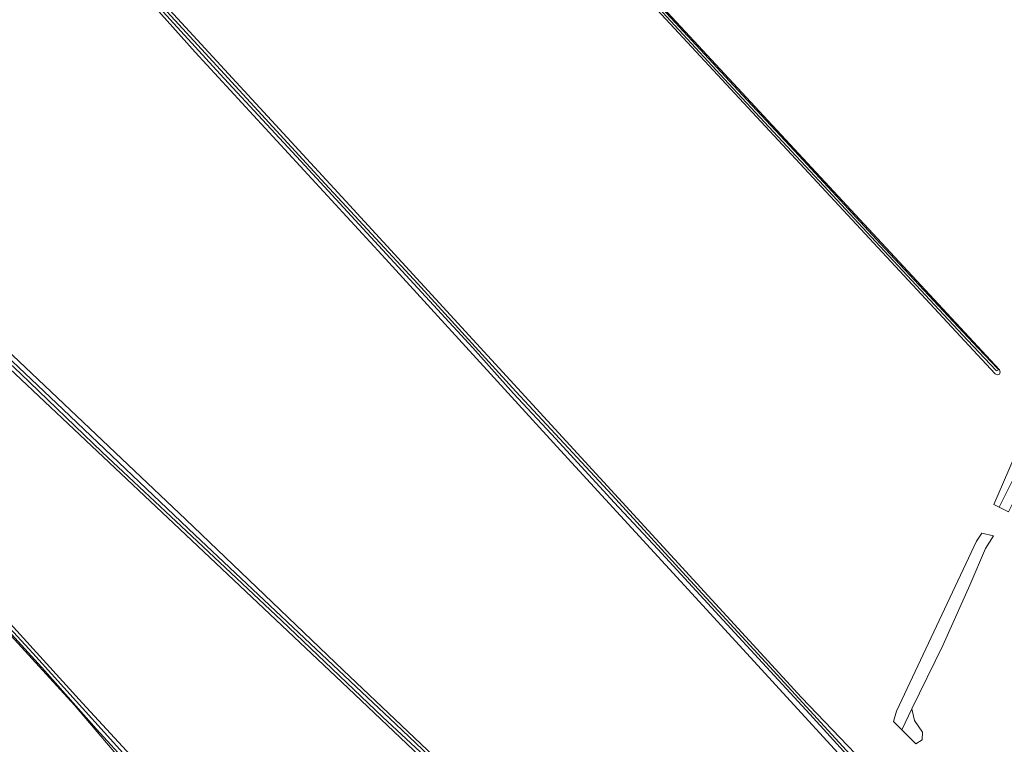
# Model space of a CAD drawing. Header units: metres. Extents: x 200031 to 204075, y 460125 to 464703.
# Tile 132 of 178: x 202556 to 202812, y 462684 to 462873. Entities that reach past the tile are written whole.
import ezdxf

# ---------------------------------------------------------------- set-up
doc = ezdxf.new("R2010")
doc.units = ezdxf.units.M
doc.header["$LTSCALE"] = 2
for name, color, linetype, lineweight in [('B-WE-GR-GRAS-GV', 253, 'Continuous', 13), ('B-WE-OG-BEBOUWING_LUIFEL-GV', 253, 'Continuous', 18), ('B-WE-OG-TERREIN_ERF-GV', 253, 'Continuous', 18), ('B-WE-OG-WATER_GREPPEL-GV', 253, 'Continuous', 18), ('B-WE-OG-WATER_SLOOT-GV', 253, 'Continuous', 18)]:
    doc.layers.add(name, color=color, linetype=linetype, lineweight=lineweight)

msp = doc.modelspace()

# ---------------------------------------------------------------- linework, layer by layer
at = {"layer": 'B-WE-GR-GRAS-GV', "flags": 128}
for points in [[(202810.067, 462780.755), (202634.063, 462970.16), (202633.884, 462970.744), (202634.096, 462971.214), (202634.58, 462971.391), (202635.162, 462971.181), (202811.166, 462781.776), (202811.345, 462781.191), (202811.133, 462780.721), (202810.649, 462780.545)], [(202803.433, 462725.88), (202796.422, 462710.137), (202788.352, 462693.733), (202789.014, 462690.691), (202791.13, 462687.648), (202790.998, 462685.663), (202789.41, 462684.605), (202785.758, 462688.257), (202783.59, 462690.426), (202784.383, 462693.072), (202805.153, 462737.257), (202806.547, 462739.402), (202809.632, 462738.677), (202807.534, 462735.405)], [(202785.758, 462688.257), (202789.41, 462684.605), (202790.998, 462685.663), (202791.13, 462687.648), (202789.014, 462690.691), (202788.352, 462693.733)]]:
    msp.add_lwpolyline(points, close=True, dxfattribs=at)
for points in [[(202567.19, 462905.845), (202598.405, 462871.973), (202641.111, 462825.628), (202759.645, 462696.644), (202777.696, 462677.845), (202803.382, 462649.898), (202806.025, 462647.023), (202815.163, 462657.846)], [(202771.954, 462679.135), (202732.108, 462722.672), (202696.931, 462760.889), (202650.463, 462811.7), (202601.932, 462864.357), (202582.281, 462886.505)], [(202671.125, 462585.571), (202675.407, 462580.638), (202677.194, 462581.785), (202682.042, 462585.379), (202697.305, 462596.716), (202697.319, 462596.727), (202714.443, 462609.358), (202725.131, 462617.591), (202721.028, 462623.269), (202700.807, 462643.552), (202685.75, 462657.307), (202640.123, 462700.614), (202596.349, 462741.837), (202536.703, 462797.994)], [(202547.688, 462791.951), (202599.463, 462742.905), (202640.467, 462703.786), (202677.575, 462668.56)], [(202669.373, 462584.91), (202660.103, 462595.487), (202643.95, 462613.185), (202641.459, 462615.926), (202626.509, 462632.377), (202616.291, 462643.757), (202611.036, 462649.681), (202600.123, 462661.259), (202581.807, 462681.414), (202570.573, 462694.649), (202505.238, 462765.927)], [(202813.46, 462744.92), (202809.698, 462746.811), (202816.133, 462761.599)], [(202524.764, 462747.806), (202572.642, 462695.206), (202602.848, 462662.424), (202639.004, 462621.826), (202643.503, 462616.886)]]:
    msp.add_lwpolyline(points, dxfattribs=at)
at = {"layer": 'B-WE-OG-BEBOUWING_LUIFEL-GV', "flags": 128}
msp.add_lwpolyline([(202816.898, 462757.763), (202811.043, 462746.123), (202813.46, 462744.92), (202819.31, 462756.55)], close=True, dxfattribs=at)
at = {"layer": 'B-WE-OG-TERREIN_ERF-GV', "flags": 128}
msp.add_lwpolyline([(202816.133, 462761.599), (202809.698, 462746.811), (202813.46, 462744.92)], dxfattribs=at)
at = {"layer": 'B-WE-OG-WATER_GREPPEL-GV', "flags": 128}
for points in [[(202634.671, 462970.293), (202646.687, 462957.446), (202661.093, 462941.939), (202678.777, 462923.044), (202695.713, 462904.607), (202707.139, 462892.365), (202718.488, 462880.301), (202726.69, 462871.339), (202740.648, 462856.234), (202753.471, 462842.489), (202766.685, 462828.34), (202780, 462813.971), (202793, 462799.98), (202802.814, 462789.547), (202810.258, 462781.686)], [(202810.761, 462782.078), (202805.617, 462787.44), (202793.975, 462799.819), (202780.187, 462814.594), (202769.698, 462825.953), (202758.927, 462837.536), (202743.135, 462854.428), (202727.861, 462870.948), (202714.429, 462885.525), (202701.331, 462899.531), (202687.687, 462914.265), (202673.273, 462929.827), (202659.877, 462944.097), (202645.068, 462960.043), (202635.239, 462970.719)], [(202721.947, 462625.232), (202707.656, 462638.985), (202683.47, 462661.903), (202654.138, 462689.749), (202630.39, 462712.045), (202601.88, 462738.972), (202567.579, 462771.464), (202534.491, 462802.81), (202517.631, 462818.396), (202498.989, 462836.096), (202481.718, 462852.434), (202473.206, 462860.354)], [(202472.536, 462859.629), (202491.004, 462842.333), (202514.646, 462820.227), (202538.061, 462798.098), (202556.455, 462780.868), (202577.777, 462760.421), (202601.052, 462738.56), (202624.362, 462716.699), (202650.725, 462691.527), (202670.238, 462673.43), (202690.811, 462653.7), (202703.87, 462641.651), (202721.273, 462624.609)], [(202439.153, 462839.763), (202454.334, 462822.997), (202476.575, 462798.421), (202495.114, 462777.8), (202515.927, 462755.102), (202532.368, 462737.036), (202548.867, 462718.807), (202562.831, 462703.571), (202576.248, 462688.457)], [(202642.113, 462617.029), (202631.722, 462628.415), (202619.214, 462642.261), (202605.78, 462657.281), (202589.511, 462675.182), (202572.611, 462693.877), (202559.705, 462708.183), (202547.599, 462721.252), (202534.162, 462736.315), (202524.004, 462747.581), (202509.348, 462763.538), (202497.963, 462776.126), (202482.325, 462793.235), (202466.496, 462810.683), (202452.43, 462826.127), (202439.773, 462840.261)], [(202576.248, 462688.457), (202593.113, 462670.058), (202630.142, 462629.204), (202641.55, 462616.81)]]:
    msp.add_lwpolyline(points, dxfattribs=at)
at = {"layer": 'B-WE-OG-WATER_GREPPEL-GV'}
msp.add_lwpolyline([(202810.258, 462781.686, 0.9713961), (202810.761, 462782.078)], format="xyb", dxfattribs=at)
at = {"layer": 'B-WE-OG-WATER_SLOOT-GV', "flags": 128}
for points in [[(202635.162, 462971.181), (202634.58, 462971.391), (202634.096, 462971.214), (202633.884, 462970.744), (202634.063, 462970.16), (202810.067, 462780.755), (202810.649, 462780.545), (202811.133, 462780.721), (202811.345, 462781.191), (202811.166, 462781.776)], [(202785.758, 462688.257), (202788.352, 462693.733), (202796.422, 462710.137), (202803.433, 462725.88), (202807.534, 462735.405), (202809.632, 462738.677), (202806.547, 462739.402), (202805.153, 462737.257), (202784.383, 462693.072), (202783.59, 462690.426)]]:
    msp.add_lwpolyline(points, close=True, dxfattribs=at)
for points in [[(202810.258, 462781.686), (202802.814, 462789.547), (202793, 462799.98), (202780, 462813.971), (202766.685, 462828.34), (202753.471, 462842.489), (202740.648, 462856.234), (202726.69, 462871.339), (202718.488, 462880.301), (202707.139, 462892.365), (202695.713, 462904.607), (202678.777, 462923.044), (202661.093, 462941.939), (202646.687, 462957.446), (202634.671, 462970.293)], [(202635.239, 462970.719), (202645.068, 462960.043), (202659.877, 462944.097), (202673.273, 462929.827), (202687.687, 462914.265), (202701.331, 462899.531), (202714.429, 462885.525), (202727.861, 462870.948), (202743.135, 462854.428), (202758.927, 462837.536), (202769.698, 462825.953), (202780.187, 462814.594), (202793.975, 462799.819), (202805.617, 462787.44), (202810.761, 462782.078)], [(202801.499, 462648.815), (202795.968, 462654.704), (202787.308, 462664.212), (202773.28, 462679.77), (202761.818, 462692.308), (202738.215, 462717.897), (202722.292, 462735.183), (202710.91, 462747.368), (202695.759, 462763.854), (202684.742, 462775.655), (202674.138, 462787.539), (202652.685, 462810.867), (202630.434, 462834.967), (202608.4, 462858.705), (202585.205, 462884.119), (202565.697, 462905.609), (202557.895, 462913.834)], [(202557.895, 462913.834), (202565.697, 462905.609), (202585.205, 462884.119), (202608.4, 462858.705), (202630.434, 462834.967), (202652.685, 462810.867), (202674.138, 462787.539), (202684.742, 462775.655), (202695.759, 462763.854), (202710.91, 462747.368), (202722.292, 462735.183), (202738.215, 462717.897), (202761.818, 462692.308), (202773.28, 462679.77), (202787.308, 462664.212), (202795.968, 462654.704), (202801.499, 462648.815)], [(202558.46, 462914.423), (202562.379, 462910.023), (202591.682, 462878.136), (202608.558, 462859.773), (202635.78, 462830.189), (202659.811, 462804.142), (202685.315, 462776.182), (202710.411, 462749.256), (202728.674, 462729.242), (202752.377, 462703.542), (202775.088, 462678.837), (202793.186, 462658.917)], [(202802.048, 462649.163), (202793.186, 462658.917), (202775.088, 462678.837), (202752.377, 462703.542), (202728.674, 462729.242), (202710.411, 462749.256), (202685.315, 462776.182), (202659.811, 462804.142), (202635.78, 462830.189), (202608.558, 462859.773), (202591.682, 462878.136), (202562.379, 462910.023), (202558.46, 462914.423)], [(202582.281, 462886.505), (202601.932, 462864.357), (202650.463, 462811.7), (202696.931, 462760.889), (202732.108, 462722.672), (202771.954, 462679.135), (202774.737, 462676.097), (202799.561, 462649.088), (202803.154, 462647.594), (202803.764, 462647.491), (202804.209, 462647.751), (202804.334, 462648.251), (202804.054, 462648.795), (202803.382, 462649.898), (202777.696, 462677.845), (202759.645, 462696.644), (202641.111, 462825.628), (202598.405, 462871.973), (202567.19, 462905.845)], [(202473.206, 462860.354), (202481.718, 462852.434), (202498.989, 462836.096), (202517.631, 462818.396), (202534.491, 462802.81), (202567.579, 462771.464), (202601.88, 462738.972), (202630.39, 462712.045), (202654.138, 462689.749), (202683.47, 462661.903), (202707.656, 462638.985), (202721.947, 462625.232)], [(202721.273, 462624.609), (202703.87, 462641.651), (202690.811, 462653.7), (202670.238, 462673.43), (202650.725, 462691.527), (202624.362, 462716.699), (202601.052, 462738.56), (202577.777, 462760.421), (202556.455, 462780.868), (202538.061, 462798.098), (202514.646, 462820.227), (202491.004, 462842.333), (202472.536, 462859.629)], [(202643.503, 462616.886), (202639.004, 462621.826), (202602.848, 462662.424), (202572.642, 462695.206), (202524.764, 462747.806), (202483.337, 462793.577), (202439.802, 462841.91), (202438.32, 462841.165), (202437.003, 462840.298), (202457.228, 462818.701), (202505.238, 462765.927), (202570.573, 462694.649), (202581.807, 462681.414), (202600.123, 462661.259), (202611.036, 462649.681), (202616.291, 462643.757), (202626.509, 462632.377), (202641.459, 462615.926)], [(202641.55, 462616.81), (202630.142, 462629.204), (202593.113, 462670.058), (202576.248, 462688.457), (202562.831, 462703.571), (202548.867, 462718.807), (202532.368, 462737.036), (202515.927, 462755.102), (202495.114, 462777.8), (202476.575, 462798.421), (202454.334, 462822.997), (202439.153, 462839.763)], [(202439.773, 462840.261), (202452.43, 462826.127), (202466.496, 462810.683), (202482.325, 462793.235), (202497.963, 462776.126), (202509.348, 462763.538), (202524.004, 462747.581), (202534.162, 462736.315), (202547.599, 462721.252), (202559.705, 462708.183), (202572.611, 462693.877), (202589.511, 462675.182), (202605.78, 462657.281), (202619.214, 462642.261), (202631.722, 462628.415), (202642.113, 462617.029)], [(202536.703, 462797.994), (202596.349, 462741.837), (202640.123, 462700.614), (202685.75, 462657.307)], [(202677.575, 462668.56), (202640.467, 462703.786), (202599.463, 462742.905), (202547.688, 462791.951)]]:
    msp.add_lwpolyline(points, dxfattribs=at)
at = {"layer": 'B-WE-OG-WATER_SLOOT-GV'}
msp.add_lwpolyline([(202810.761, 462782.078, -0.9713961), (202810.258, 462781.686)], format="xyb", dxfattribs=at)

doc.saveas('drawing.dxf')
